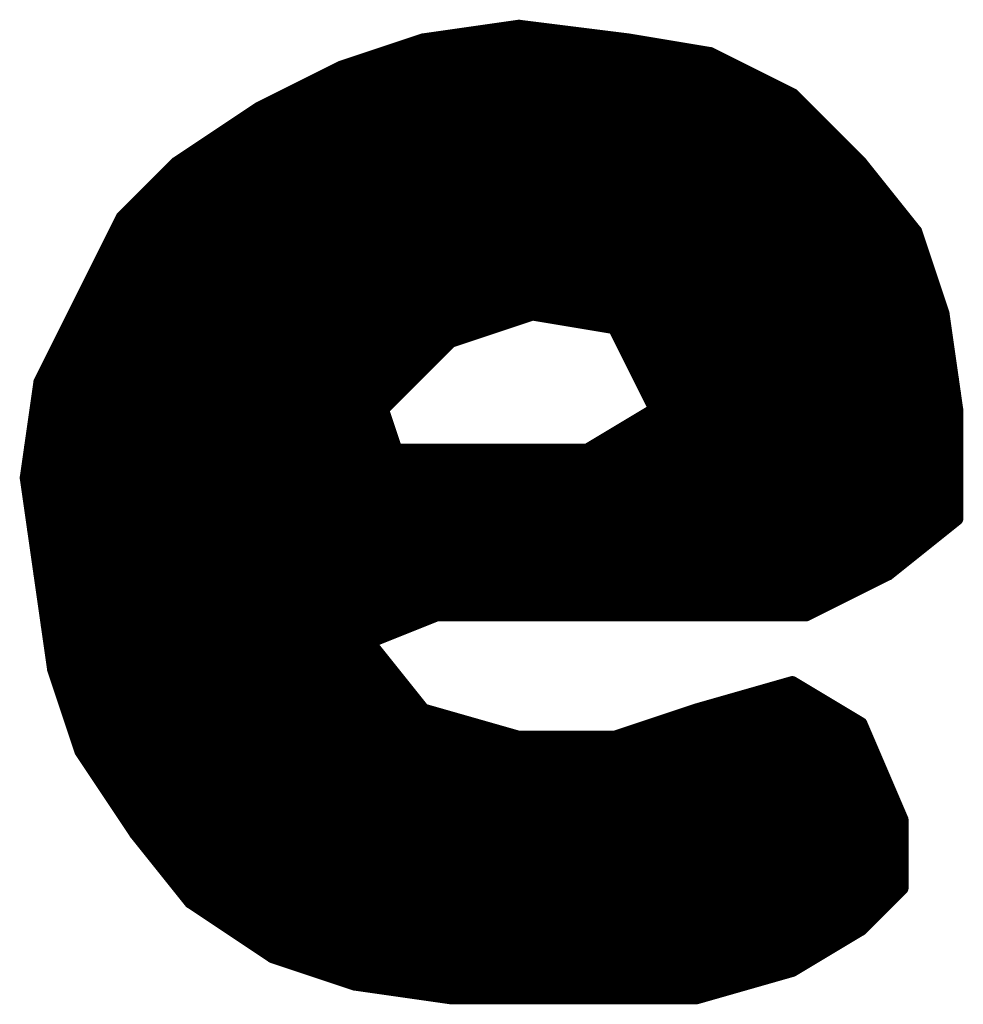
# Model space of a CAD drawing. Extents: x -35 to 35, y -57 to 81.
# Tile 140 of 153: x 13.09 to 13.78, y 63.533 to 64.253. Entities that reach past the tile are written whole.
import ezdxf

# ---------------------------------------------------------------- set-up
doc = ezdxf.new("R2010")
doc.units = 0
doc.layers.add('21', color=7, linetype='CONTINUOUS')

msp = doc.modelspace()

# ---------------------------------------------------------------- linework, layer by layer
at = {"layer": '21', "const_width": 0.01}
for points in [[(13.455, 64.248), (13.385, 64.238)], [(13.535, 64.238), (13.455, 64.248)], [(13.399, 64.24), (13.519, 64.24)], [(13.385, 64.238), (13.325, 64.218)], [(13.595, 64.228), (13.535, 64.238)], [(13.361, 64.23), (13.583, 64.23)], [(13.655, 64.198), (13.595, 64.228)], [(13.325, 64.218), (13.265, 64.188)], [(13.331, 64.22), (13.611, 64.22)], [(13.309, 64.21), (13.631, 64.21)], [(13.289, 64.2), (13.651, 64.2)], [(13.705, 64.148), (13.655, 64.198)], [(13.269, 64.19), (13.663, 64.19)], [(13.265, 64.188), (13.205, 64.148)], [(13.253, 64.18), (13.673, 64.18)], [(13.238, 64.17), (13.683, 64.17)], [(13.223, 64.16), (13.693, 64.16)], [(13.205, 64.148), (13.165, 64.108)], [(13.208, 64.15), (13.703, 64.15)], [(13.745, 64.098), (13.705, 64.148)], [(13.197, 64.14), (13.7114, 64.14)], [(13.187, 64.13), (13.7194, 64.13)], [(13.177, 64.12), (13.7274, 64.12)], [(13.167, 64.11), (13.7354, 64.11)], [(13.165, 64.108), (13.135, 64.048)], [(13.161, 64.1), (13.7434, 64.1)], [(13.765, 64.038), (13.745, 64.098)], [(13.156, 64.09), (13.7477, 64.09)], [(13.151, 64.08), (13.751, 64.08)], [(13.146, 64.07), (13.7543, 64.07)], [(13.141, 64.06), (13.7577, 64.06)], [(13.135, 64.048), (13.105, 63.988)], [(13.136, 64.05), (13.761, 64.05)], [(13.131, 64.04), (13.7643, 64.04)], [(13.405, 64.018), (13.465, 64.038)], [(13.465, 64.038), (13.525, 64.028)], [(13.775, 63.968), (13.765, 64.038)], [(13.126, 64.03), (13.441, 64.03)], [(13.513, 64.03), (13.7661, 64.03)], [(13.525, 64.028), (13.555, 63.968)], [(13.121, 64.02), (13.411, 64.02)], [(13.355, 63.968), (13.405, 64.018)], [(13.529, 64.02), (13.7676, 64.02)], [(13.116, 64.01), (13.397, 64.01)], [(13.534, 64.01), (13.769, 64.01)], [(13.111, 64), (13.387, 64)], [(13.539, 64), (13.7704, 64)], [(13.105, 63.988), (13.095, 63.918)], [(13.106, 63.99), (13.377, 63.99)], [(13.544, 63.99), (13.7719, 63.99)], [(13.1039, 63.98), (13.367, 63.98)], [(13.549, 63.98), (13.7733, 63.98)], [(13.1024, 63.97), (13.357, 63.97)], [(13.365, 63.938), (13.355, 63.968)], [(13.555, 63.968), (13.505, 63.938)], [(13.554, 63.97), (13.7747, 63.97)], [(13.775, 63.898), (13.775, 63.968)], [(13.101, 63.96), (13.3577, 63.96)], [(13.5417, 63.96), (13.775, 63.96)], [(13.0996, 63.95), (13.361, 63.95)], [(13.525, 63.95), (13.775, 63.95)], [(13.0981, 63.94), (13.3643, 63.94)], [(13.395, 63.818), (13.365, 63.938)], [(13.505, 63.938), (13.365, 63.938)], [(13.365, 63.938), (13.395, 63.818)], [(13.5083, 63.94), (13.775, 63.94)], [(13.0967, 63.93), (13.367, 63.93)], [(13.367, 63.93), (13.775, 63.93)], [(13.095, 63.918), (13.105, 63.848)], [(13.0953, 63.92), (13.3695, 63.92)], [(13.3695, 63.92), (13.775, 63.92)], [(13.0961, 63.91), (13.372, 63.91)], [(13.372, 63.91), (13.775, 63.91)], [(13.0976, 63.9), (13.3745, 63.9)], [(13.3745, 63.9), (13.775, 63.9)], [(13.775, 63.888), (13.775, 63.898)], [(13.099, 63.89), (13.377, 63.89)], [(13.377, 63.89), (13.775, 63.89)], [(13.725, 63.848), (13.775, 63.888)], [(13.1004, 63.88), (13.3795, 63.88)], [(13.3795, 63.88), (13.765, 63.88)], [(13.1019, 63.87), (13.382, 63.87)], [(13.382, 63.87), (13.7525, 63.87)], [(13.1033, 63.86), (13.3845, 63.86)], [(13.3845, 63.86), (13.74, 63.86)], [(13.1047, 63.85), (13.387, 63.85)], [(13.105, 63.848), (13.115, 63.778)], [(13.387, 63.85), (13.7275, 63.85)], [(13.665, 63.818), (13.725, 63.848)], [(13.1061, 63.84), (13.3895, 63.84)], [(13.3895, 63.84), (13.709, 63.84)], [(13.1076, 63.83), (13.392, 63.83)], [(13.392, 63.83), (13.689, 63.83)], [(13.109, 63.82), (13.3945, 63.82)], [(13.345, 63.798), (13.395, 63.818)], [(13.3945, 63.82), (13.669, 63.82)], [(13.395, 63.818), (13.665, 63.818)], [(13.1104, 63.81), (13.375, 63.81)], [(13.1119, 63.8), (13.35, 63.8)], [(13.385, 63.748), (13.345, 63.798)], [(13.1133, 63.79), (13.3514, 63.79)], [(13.1147, 63.78), (13.3594, 63.78)], [(13.115, 63.778), (13.135, 63.718)], [(13.1177, 63.77), (13.3674, 63.77)], [(13.655, 63.768), (13.585, 63.748)], [(13.705, 63.738), (13.655, 63.768)], [(13.121, 63.76), (13.3754, 63.76)], [(13.627, 63.76), (13.6683, 63.76)], [(13.1243, 63.75), (13.3834, 63.75)], [(13.592, 63.75), (13.685, 63.75)], [(13.455, 63.728), (13.385, 63.748)], [(13.585, 63.748), (13.525, 63.728)], [(13.1277, 63.74), (13.413, 63.74)], [(13.561, 63.74), (13.7017, 63.74)], [(13.735, 63.668), (13.705, 63.738)], [(13.131, 63.73), (13.448, 63.73)], [(13.525, 63.728), (13.455, 63.728)], [(13.531, 63.73), (13.7084, 63.73)], [(13.1343, 63.72), (13.7127, 63.72)], [(13.135, 63.718), (13.175, 63.658)], [(13.1403, 63.71), (13.717, 63.71)], [(13.147, 63.7), (13.7213, 63.7)], [(13.1537, 63.69), (13.7256, 63.69)], [(13.1603, 63.68), (13.7299, 63.68)], [(13.167, 63.67), (13.7341, 63.67)], [(13.735, 63.618), (13.735, 63.668)], [(13.1737, 63.66), (13.735, 63.66)], [(13.175, 63.658), (13.215, 63.608)], [(13.1814, 63.65), (13.735, 63.65)], [(13.1894, 63.64), (13.735, 63.64)], [(13.1974, 63.63), (13.735, 63.63)], [(13.2054, 63.62), (13.735, 63.62)], [(13.705, 63.588), (13.735, 63.618)], [(13.2134, 63.61), (13.727, 63.61)], [(13.215, 63.608), (13.275, 63.568)], [(13.227, 63.6), (13.717, 63.6)], [(13.242, 63.59), (13.707, 63.59)], [(13.655, 63.558), (13.705, 63.588)], [(13.257, 63.58), (13.6917, 63.58)], [(13.272, 63.57), (13.675, 63.57)], [(13.275, 63.568), (13.335, 63.548)], [(13.299, 63.56), (13.6583, 63.56)], [(13.585, 63.538), (13.655, 63.558)], [(13.329, 63.55), (13.627, 63.55)], [(13.335, 63.548), (13.405, 63.538)], [(13.391, 63.54), (13.592, 63.54)], [(13.405, 63.538), (13.585, 63.538)]]:
    msp.add_lwpolyline(points, dxfattribs=at)
at = {"layer": '21', "const_width": 0.005}
for points in [[(13.4553, 64.2505, 1), (13.4547, 64.2455)], [(13.4554, 64.2455, 1), (13.4546, 64.2505)], [(13.399, 64.2425, 1), (13.399, 64.2375)], [(13.519, 64.2375, 1), (13.519, 64.2425)], [(13.3846, 64.2405, 1), (13.3854, 64.2355)], [(13.3858, 64.2356, 1), (13.3842, 64.2404)], [(13.5354, 64.2405, 1), (13.5346, 64.2355)], [(13.5347, 64.2355, 1), (13.5353, 64.2405)], [(13.361, 64.2325, 1), (13.361, 64.2275)], [(13.583, 64.2275, 1), (13.583, 64.2325)], [(13.5961, 64.2302, 1), (13.5939, 64.2258)], [(13.5946, 64.2255, 1), (13.5954, 64.2305)], [(13.3242, 64.2204, 1), (13.3258, 64.2156)], [(13.3261, 64.2158, 1), (13.3239, 64.2202)], [(13.331, 64.2225, 1), (13.331, 64.2175)], [(13.611, 64.2175, 1), (13.611, 64.2225)], [(13.309, 64.2125, 1), (13.309, 64.2075)], [(13.631, 64.2075, 1), (13.631, 64.2125)], [(13.289, 64.2025, 1), (13.289, 64.1975)], [(13.651, 64.1975, 1), (13.651, 64.2025)], [(13.6568, 64.1998, 1), (13.6532, 64.1962)], [(13.6539, 64.1958, 1), (13.6561, 64.2002)], [(13.269, 64.1925, 1), (13.269, 64.1875)], [(13.663, 64.1875, 1), (13.663, 64.1925)], [(13.2639, 64.1902, 1), (13.2661, 64.1858)], [(13.2664, 64.1859, 1), (13.2636, 64.1901)], [(13.253, 64.1825, 1), (13.253, 64.1775)], [(13.673, 64.1775, 1), (13.673, 64.1825)], [(13.238, 64.1725, 1), (13.238, 64.1675)], [(13.683, 64.1675, 1), (13.683, 64.1725)], [(13.223, 64.1625, 1), (13.223, 64.1575)], [(13.693, 64.1575, 1), (13.693, 64.1625)], [(13.2036, 64.1501, 1), (13.2064, 64.1459)], [(13.2068, 64.1462, 1), (13.2032, 64.1498)], [(13.208, 64.1525, 1), (13.208, 64.1475)], [(13.707, 64.1496, 1), (13.703, 64.1464)], [(13.703, 64.1475, 1), (13.703, 64.1525)], [(13.7032, 64.1462, 1), (13.7068, 64.1498)], [(13.197, 64.1425, 1), (13.197, 64.1375)], [(13.7114, 64.1375, 1), (13.7114, 64.1425)], [(13.187, 64.1325, 1), (13.187, 64.1275)], [(13.7194, 64.1275, 1), (13.7194, 64.1325)], [(13.177, 64.1225, 1), (13.177, 64.1175)], [(13.7274, 64.1175, 1), (13.7274, 64.1225)], [(13.167, 64.1125, 1), (13.167, 64.1075)], [(13.7354, 64.1075, 1), (13.7354, 64.1125)], [(13.1632, 64.1098, 1), (13.1668, 64.1062)], [(13.1672, 64.1069, 1), (13.1628, 64.1091)], [(13.161, 64.1025, 1), (13.161, 64.0975)], [(13.7474, 64.0988, 1), (13.7426, 64.0972)], [(13.743, 64.0964, 1), (13.747, 64.0996)], [(13.7434, 64.0975, 1), (13.7434, 64.1025)], [(13.156, 64.0925, 1), (13.156, 64.0875)], [(13.7477, 64.0875, 1), (13.7477, 64.0925)], [(13.151, 64.0825, 1), (13.151, 64.0775)], [(13.751, 64.0775, 1), (13.751, 64.0825)], [(13.146, 64.0725, 1), (13.146, 64.0675)], [(13.7543, 64.0675, 1), (13.7543, 64.0725)], [(13.141, 64.0625, 1), (13.141, 64.0575)], [(13.7577, 64.0575, 1), (13.7577, 64.0625)], [(13.1328, 64.0491, 1), (13.1372, 64.0469)], [(13.1372, 64.0469, 1), (13.1328, 64.0491)], [(13.136, 64.0525, 1), (13.136, 64.0475)], [(13.761, 64.0475, 1), (13.761, 64.0525)], [(13.131, 64.0425, 1), (13.131, 64.0375)], [(13.4654, 64.0405, 1), (13.4646, 64.0355)], [(13.4658, 64.0356, 1), (13.4642, 64.0404)], [(13.7675, 64.0384, 1), (13.7625, 64.0376)], [(13.7643, 64.0375, 1), (13.7643, 64.0425)], [(13.7626, 64.0372, 1), (13.7674, 64.0388)], [(13.126, 64.0325, 1), (13.126, 64.0275)], [(13.441, 64.0275, 1), (13.441, 64.0325)], [(13.513, 64.0325, 1), (13.513, 64.0275)], [(13.5272, 64.0291, 1), (13.5228, 64.0269)], [(13.5246, 64.0255, 1), (13.5254, 64.0305)], [(13.7661, 64.0275, 1), (13.7661, 64.0325)], [(13.121, 64.0225, 1), (13.121, 64.0175)], [(13.4042, 64.0204, 1), (13.4058, 64.0156)], [(13.4068, 64.0162, 1), (13.4032, 64.0198)], [(13.411, 64.0175, 1), (13.411, 64.0225)], [(13.529, 64.0225, 1), (13.529, 64.0175)], [(13.7676, 64.0175, 1), (13.7676, 64.0225)], [(13.116, 64.0125, 1), (13.116, 64.0075)], [(13.397, 64.0075, 1), (13.397, 64.0125)], [(13.534, 64.0125, 1), (13.534, 64.0075)], [(13.769, 64.0075, 1), (13.769, 64.0125)], [(13.111, 64.0025, 1), (13.111, 63.9975)], [(13.387, 63.9975, 1), (13.387, 64.0025)], [(13.539, 64.0025, 1), (13.539, 63.9975)], [(13.7704, 63.9975, 1), (13.7704, 64.0025)], [(13.1075, 63.9876, 1), (13.1025, 63.9884)], [(13.106, 63.9925, 1), (13.106, 63.9875)], [(13.377, 63.9875, 1), (13.377, 63.9925)], [(13.544, 63.9925, 1), (13.544, 63.9875)], [(13.7719, 63.9875, 1), (13.7719, 63.9925)], [(13.1039, 63.9825, 1), (13.1039, 63.9775)], [(13.1028, 63.9891, 1), (13.1072, 63.9869)], [(13.367, 63.9775, 1), (13.367, 63.9825)], [(13.549, 63.9825, 1), (13.549, 63.9775)], [(13.7733, 63.9775, 1), (13.7733, 63.9825)], [(13.1024, 63.9725, 1), (13.1024, 63.9675)], [(13.3532, 63.9698, 1), (13.3568, 63.9662)], [(13.3574, 63.9688, 1), (13.3526, 63.9672)], [(13.357, 63.9675, 1), (13.357, 63.9725)], [(13.554, 63.9725, 1), (13.554, 63.9675)], [(13.5528, 63.9669, 1), (13.5572, 63.9691)], [(13.5563, 63.9659, 1), (13.5537, 63.9701)], [(13.7775, 63.968, 1), (13.7725, 63.968)], [(13.7725, 63.9676, 1), (13.7775, 63.9684)], [(13.7747, 63.9675, 1), (13.7747, 63.9725)], [(13.101, 63.9625, 1), (13.101, 63.9575)], [(13.3577, 63.9575, 1), (13.3577, 63.9625)], [(13.5417, 63.9625, 1), (13.5417, 63.9575)], [(13.775, 63.9575, 1), (13.775, 63.9625)], [(13.0996, 63.9525, 1), (13.0996, 63.9475)], [(13.361, 63.9475, 1), (13.361, 63.9525)], [(13.525, 63.9525, 1), (13.525, 63.9475)], [(13.775, 63.9475, 1), (13.775, 63.9525)], [(13.0981, 63.9425, 1), (13.0981, 63.9375)], [(13.365, 63.9405, 1), (13.365, 63.9355)], [(13.3674, 63.9386, 1), (13.3626, 63.9374)], [(13.3674, 63.9386, 1), (13.3626, 63.9374)], [(13.3643, 63.9375, 1), (13.3643, 63.9425)], [(13.5037, 63.9401, 1), (13.5063, 63.9359)], [(13.505, 63.9355, 1), (13.505, 63.9405)], [(13.5083, 63.9425, 1), (13.5083, 63.9375)], [(13.775, 63.9375, 1), (13.775, 63.9425)], [(13.0967, 63.9325, 1), (13.0967, 63.9275)], [(13.3626, 63.9372, 1), (13.3674, 63.9388)], [(13.367, 63.9325, 1), (13.367, 63.9275)], [(13.367, 63.9275, 1), (13.367, 63.9325)], [(13.775, 63.9275, 1), (13.775, 63.9325)], [(13.0975, 63.9184, 1), (13.0925, 63.9176)], [(13.0925, 63.9184, 1), (13.0975, 63.9176)], [(13.0953, 63.9225, 1), (13.0953, 63.9175)], [(13.3695, 63.9225, 1), (13.3695, 63.9175)], [(13.3695, 63.9175, 1), (13.3695, 63.9225)], [(13.775, 63.9175, 1), (13.775, 63.9225)], [(13.0961, 63.9125, 1), (13.0961, 63.9075)], [(13.372, 63.9125, 1), (13.372, 63.9075)], [(13.372, 63.9075, 1), (13.372, 63.9125)], [(13.775, 63.9075, 1), (13.775, 63.9125)], [(13.0976, 63.9025, 1), (13.0976, 63.8975)], [(13.3745, 63.9025, 1), (13.3745, 63.8975)], [(13.3745, 63.8975, 1), (13.3745, 63.9025)], [(13.7775, 63.898, 1), (13.7725, 63.898)], [(13.7725, 63.898, 1), (13.7775, 63.898)], [(13.775, 63.8975, 1), (13.775, 63.9025)], [(13.099, 63.8925, 1), (13.099, 63.8875)], [(13.377, 63.8925, 1), (13.377, 63.8875)], [(13.377, 63.8875, 1), (13.377, 63.8925)], [(13.7766, 63.886, 1), (13.7734, 63.89)], [(13.775, 63.8875, 1), (13.775, 63.8925)], [(13.1004, 63.8825, 1), (13.1004, 63.8775)], [(13.3795, 63.8825, 1), (13.3795, 63.8775)], [(13.3795, 63.8775, 1), (13.3795, 63.8825)], [(13.765, 63.8775, 1), (13.765, 63.8825)], [(13.7725, 63.888, 1), (13.7775, 63.888)], [(13.1019, 63.8725, 1), (13.1019, 63.8675)], [(13.382, 63.8725, 1), (13.382, 63.8675)], [(13.382, 63.8675, 1), (13.382, 63.8725)], [(13.7525, 63.8675, 1), (13.7525, 63.8725)], [(13.1033, 63.8625, 1), (13.1033, 63.8575)], [(13.3845, 63.8625, 1), (13.3845, 63.8575)], [(13.3845, 63.8575, 1), (13.3845, 63.8625)], [(13.74, 63.8575, 1), (13.74, 63.8625)], [(13.1047, 63.8525, 1), (13.1047, 63.8475)], [(13.1075, 63.8484, 1), (13.1025, 63.8476)], [(13.1025, 63.8476, 1), (13.1075, 63.8484)], [(13.387, 63.8525, 1), (13.387, 63.8475)], [(13.387, 63.8475, 1), (13.387, 63.8525)], [(13.7234, 63.85, 1), (13.7266, 63.846)], [(13.7261, 63.8458, 1), (13.7239, 63.8502)], [(13.7275, 63.8475, 1), (13.7275, 63.8525)], [(13.1061, 63.8425, 1), (13.1061, 63.8375)], [(13.3895, 63.8425, 1), (13.3895, 63.8375)], [(13.3895, 63.8375, 1), (13.3895, 63.8425)], [(13.709, 63.8375, 1), (13.709, 63.8425)], [(13.1076, 63.8325, 1), (13.1076, 63.8275)], [(13.392, 63.8325, 1), (13.392, 63.8275)], [(13.392, 63.8275, 1), (13.392, 63.8325)], [(13.689, 63.8275, 1), (13.689, 63.8325)], [(13.109, 63.8225, 1), (13.109, 63.8175)], [(13.3945, 63.8225, 1), (13.3945, 63.8175)], [(13.395, 63.8205, 1), (13.395, 63.8155)], [(13.3926, 63.8174, 1), (13.3974, 63.8186)], [(13.3926, 63.8174, 1), (13.3974, 63.8186)], [(13.3959, 63.8157, 1), (13.3941, 63.8203)], [(13.3945, 63.8175, 1), (13.3945, 63.8225)], [(13.6639, 63.8202, 1), (13.6661, 63.8158)], [(13.665, 63.8155, 1), (13.665, 63.8205)], [(13.669, 63.8175, 1), (13.669, 63.8225)], [(13.1104, 63.8125, 1), (13.1104, 63.8075)], [(13.375, 63.8075, 1), (13.375, 63.8125)], [(13.1119, 63.8025, 1), (13.1119, 63.7975)], [(13.35, 63.7975, 1), (13.35, 63.8025)], [(13.347, 63.7996, 1), (13.343, 63.7964)], [(13.3441, 63.8003, 1), (13.3459, 63.7957)], [(13.1133, 63.7925, 1), (13.1133, 63.7875)], [(13.3514, 63.7875, 1), (13.3514, 63.7925)], [(13.1147, 63.7825, 1), (13.1147, 63.7775)], [(13.3594, 63.7775, 1), (13.3594, 63.7825)], [(13.1174, 63.7788, 1), (13.1126, 63.7772)], [(13.1125, 63.7776, 1), (13.1175, 63.7784)], [(13.1177, 63.7725, 1), (13.1177, 63.7675)], [(13.3674, 63.7675, 1), (13.3674, 63.7725)], [(13.6563, 63.7701, 1), (13.6537, 63.7659)], [(13.6557, 63.7656, 1), (13.6543, 63.7704)], [(13.121, 63.7625, 1), (13.121, 63.7575)], [(13.3754, 63.7575, 1), (13.3754, 63.7625)], [(13.627, 63.7625, 1), (13.627, 63.7575)], [(13.6683, 63.7575, 1), (13.6683, 63.7625)], [(13.1243, 63.7525, 1), (13.1243, 63.7475)], [(13.3834, 63.7475, 1), (13.3834, 63.7525)], [(13.592, 63.7525, 1), (13.592, 63.7475)], [(13.685, 63.7475, 1), (13.685, 63.7525)], [(13.3857, 63.7504, 1), (13.3843, 63.7456)], [(13.383, 63.7464, 1), (13.387, 63.7496)], [(13.5843, 63.7504, 1), (13.5857, 63.7456)], [(13.5858, 63.7456, 1), (13.5842, 63.7504)], [(13.1277, 63.7425, 1), (13.1277, 63.7375)], [(13.413, 63.7375, 1), (13.413, 63.7425)], [(13.561, 63.7425, 1), (13.561, 63.7375)], [(13.7017, 63.7375, 1), (13.7017, 63.7425)], [(13.7073, 63.739, 1), (13.7027, 63.737)], [(13.7037, 63.7359, 1), (13.7063, 63.7401)], [(13.131, 63.7325, 1), (13.131, 63.7275)], [(13.448, 63.7275, 1), (13.448, 63.7325)], [(13.455, 63.7305, 1), (13.455, 63.7255)], [(13.4543, 63.7256, 1), (13.4557, 63.7304)], [(13.5242, 63.7304, 1), (13.5258, 63.7256)], [(13.525, 63.7255, 1), (13.525, 63.7305)], [(13.531, 63.7325, 1), (13.531, 63.7275)], [(13.7084, 63.7275, 1), (13.7084, 63.7325)], [(13.1343, 63.7225, 1), (13.1343, 63.7175)], [(13.1371, 63.7194, 1), (13.1329, 63.7166)], [(13.1326, 63.7172, 1), (13.1374, 63.7188)], [(13.7127, 63.7175, 1), (13.7127, 63.7225)], [(13.1403, 63.7125, 1), (13.1403, 63.7075)], [(13.717, 63.7075, 1), (13.717, 63.7125)], [(13.147, 63.7025, 1), (13.147, 63.6975)], [(13.7213, 63.6975, 1), (13.7213, 63.7025)], [(13.1537, 63.6925, 1), (13.1537, 63.6875)], [(13.7256, 63.6875, 1), (13.7256, 63.6925)], [(13.1603, 63.6825, 1), (13.1603, 63.6775)], [(13.7299, 63.6775, 1), (13.7299, 63.6825)], [(13.167, 63.6725, 1), (13.167, 63.6675)], [(13.7375, 63.668, 1), (13.7325, 63.668)], [(13.7327, 63.667, 1), (13.7373, 63.669)], [(13.7341, 63.6675, 1), (13.7341, 63.6725)], [(13.1737, 63.6625, 1), (13.1737, 63.6575)], [(13.177, 63.6596, 1), (13.173, 63.6564)], [(13.1729, 63.6566, 1), (13.1771, 63.6594)], [(13.735, 63.6575, 1), (13.735, 63.6625)], [(13.1814, 63.6525, 1), (13.1814, 63.6475)], [(13.735, 63.6475, 1), (13.735, 63.6525)], [(13.1894, 63.6425, 1), (13.1894, 63.6375)], [(13.735, 63.6375, 1), (13.735, 63.6425)], [(13.1974, 63.6325, 1), (13.1974, 63.6275)], [(13.735, 63.6275, 1), (13.735, 63.6325)], [(13.2054, 63.6225, 1), (13.2054, 63.6175)], [(13.735, 63.6175, 1), (13.735, 63.6225)], [(13.7325, 63.618, 1), (13.7375, 63.618)], [(13.7368, 63.6162, 1), (13.7332, 63.6198)], [(13.2134, 63.6125, 1), (13.2134, 63.6075)], [(13.2164, 63.6101, 1), (13.2136, 63.6059)], [(13.213, 63.6064, 1), (13.217, 63.6096)], [(13.727, 63.6075, 1), (13.727, 63.6125)], [(13.227, 63.6025, 1), (13.227, 63.5975)], [(13.717, 63.5975, 1), (13.717, 63.6025)], [(13.242, 63.5925, 1), (13.242, 63.5875)], [(13.7032, 63.5898, 1), (13.7068, 63.5862)], [(13.7063, 63.5859, 1), (13.7037, 63.5901)], [(13.707, 63.5875, 1), (13.707, 63.5925)], [(13.257, 63.5825, 1), (13.257, 63.5775)], [(13.6917, 63.5775, 1), (13.6917, 63.5825)], [(13.272, 63.5725, 1), (13.272, 63.5675)], [(13.675, 63.5675, 1), (13.675, 63.5725)], [(13.2758, 63.5704, 1), (13.2742, 63.5656)], [(13.2736, 63.5659, 1), (13.2764, 63.5701)], [(13.299, 63.5625, 1), (13.299, 63.5575)], [(13.6537, 63.5601, 1), (13.6563, 63.5559)], [(13.6557, 63.5556, 1), (13.6543, 63.5604)], [(13.6583, 63.5575, 1), (13.6583, 63.5625)], [(13.329, 63.5525, 1), (13.329, 63.5475)], [(13.3354, 63.5505, 1), (13.3346, 63.5455)], [(13.3342, 63.5456, 1), (13.3358, 63.5504)], [(13.627, 63.5475, 1), (13.627, 63.5525)], [(13.391, 63.5425, 1), (13.391, 63.5375)], [(13.405, 63.5405, 1), (13.405, 63.5355)], [(13.4046, 63.5355, 1), (13.4054, 63.5405)], [(13.5843, 63.5404, 1), (13.5857, 63.5356)], [(13.585, 63.5355, 1), (13.585, 63.5405)], [(13.592, 63.5375, 1), (13.592, 63.5425)]]:
    msp.add_lwpolyline(points, format="xyb", dxfattribs=at)

doc.saveas('drawing.dxf')
